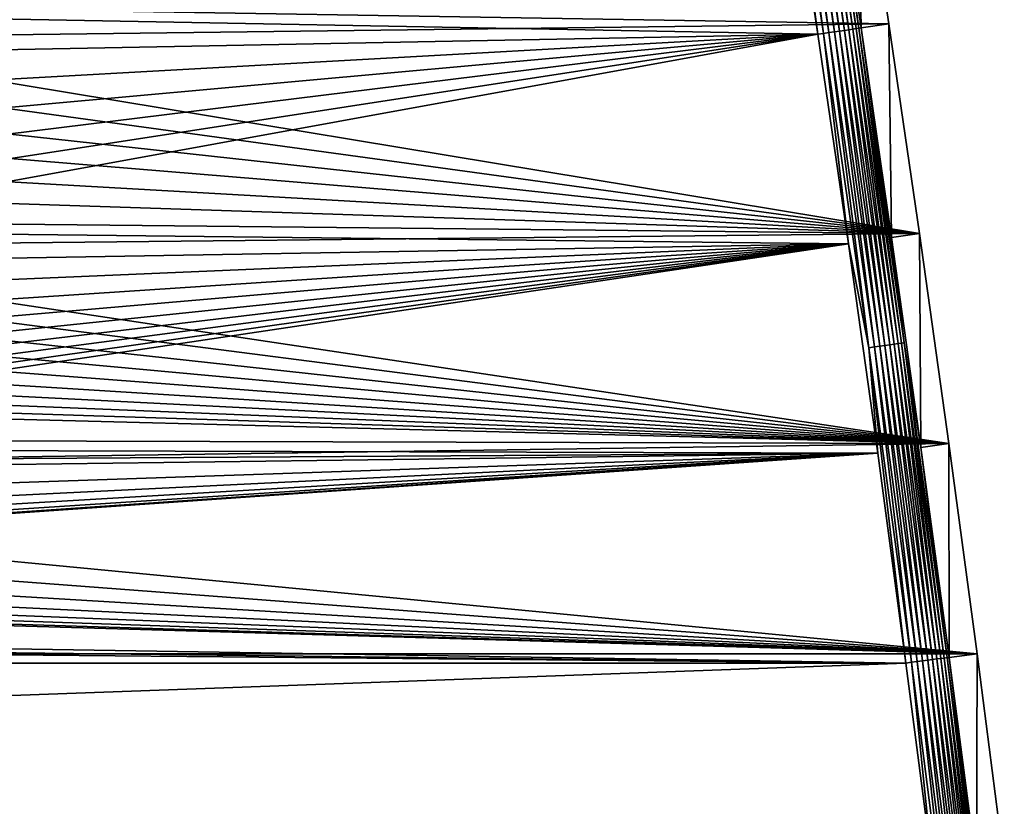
# Model space of a CAD drawing. Extents: x -320 to 320, y -695 to 695.
# Tile 163 of 169: x 195 to 291, y 479 to 556. Entities that reach past the tile are written whole.
import ezdxf

# ---------------------------------------------------------------- set-up
doc = ezdxf.new("R2010")
doc.units = 0
doc.header["$LTSCALE"] = 50.062222
for name, color, linetype in [('1', 7, 'CONTINUOUS'), ('15', 7, 'CONTINUOUS'), ('2', 7, 'CONTINUOUS'), ('57', 7, 'CONTINUOUS')]:
    doc.layers.add(name, color=color, linetype=linetype)

msp = doc.modelspace()

# ---------------------------------------------------------------- linework, layer by layer
at = {"layer": '1', "color": 7, "linetype": 'CONTINUOUS'}
for points in [[(276.302, 575.95), (279.391, 555.532), (167.971, 557.358), (276.302, 575.95)], [(167.971, 557.358), (279.391, 555.532), (167.377, 554.139), (167.971, 557.358)], [(279.391, 555.532), (282.369, 535.098), (167.377, 554.139), (279.391, 555.532)], [(167.377, 554.139), (282.369, 535.098), (166.559, 550.969), (167.377, 554.139)], [(166.559, 550.969), (282.369, 535.098), (165.523, 547.863), (166.559, 550.969)], [(165.523, 547.863), (282.369, 535.098), (164.273, 544.838), (165.523, 547.863)], [(164.273, 544.838), (282.369, 535.098), (162.815, 541.906), (164.273, 544.838)], [(162.815, 541.906), (282.369, 535.098), (161.157, 539.084), (162.815, 541.906)], [(161.157, 539.084), (282.369, 535.098), (159.307, 536.383), (161.157, 539.084)], [(159.307, 536.383), (282.369, 535.098), (157.273, 533.818), (159.307, 536.383)], [(282.369, 535.098), (285.235, 514.648), (157.273, 533.818), (282.369, 535.098)], [(157.273, 533.818), (285.235, 514.648), (155.065, 531.401), (157.273, 533.818)], [(155.065, 531.401), (285.235, 514.648), (152.695, 529.143), (155.065, 531.401)], [(152.695, 529.143), (285.235, 514.648), (150.173, 527.056), (152.695, 529.143)], [(150.173, 527.056), (285.235, 514.648), (147.512, 525.149), (150.173, 527.056)], [(147.512, 525.149), (285.235, 514.648), (144.725, 523.432), (147.512, 525.149)], [(144.725, 523.432), (285.235, 514.648), (141.824, 521.913), (144.725, 523.432)], [(141.824, 521.913), (285.235, 514.648), (138.826, 520.6), (141.824, 521.913)], [(138.826, 520.6), (285.235, 514.648), (135.743, 519.499), (138.826, 520.6)], [(135.743, 519.499), (285.235, 514.648), (132.591, 518.615), (135.743, 519.499)], [(132.591, 518.615), (285.235, 514.648), (117.239, 515.109), (132.591, 518.615)], [(117.239, 515.109), (285.235, 514.648), (101.794, 512.036), (117.239, 515.109)], [(285.235, 514.648), (287.989, 494.182), (101.794, 512.036), (285.235, 514.648)], [(101.794, 512.036), (287.989, 494.182), (86.27, 509.396), (101.794, 512.036)], [(86.27, 509.396), (287.989, 494.182), (70.677, 507.194), (86.27, 509.396)], [(70.677, 507.194), (287.989, 494.182), (55.029, 505.43), (70.677, 507.194)], [(55.029, 505.43), (287.989, 494.182), (39.337, 504.106), (55.029, 505.43)], [(39.337, 504.106), (287.989, 494.182), (23.615, 503.222), (39.337, 504.106)], [(287.989, 494.182), (-287.989, 494.182), (-7.874, 502.78), (287.989, 494.182)], [(7.874, 502.78), (287.989, 494.182), (-7.874, 502.78), (7.874, 502.78)], [(23.615, 503.222), (287.989, 494.182), (7.874, 502.78), (23.615, 503.222)], [(-290.631, 473.702), (-287.989, 494.182), (290.631, 473.702), (-290.631, 473.702)], [(290.631, 473.702), (-287.989, 494.182), (287.989, 494.182), (290.631, 473.702)]]:
    msp.add_3dface(points, dxfattribs=at)
at = {"layer": '15', "color": 7, "linetype": 'CONTINUOUS'}
for points in [[(276.678, 555.129, 7.965), (276.302, 575.95), (273.592, 575.532, 7.965), (276.678, 555.129, 7.965)], [(279.391, 555.532), (276.302, 575.95), (276.678, 555.129, 7.965), (279.391, 555.532)], [(279.654, 534.71, 7.965), (279.391, 555.532), (276.678, 555.129, 7.965), (279.654, 534.71, 7.965)], [(282.369, 535.098), (279.391, 555.532), (279.654, 534.71, 7.965), (282.369, 535.098)], [(282.518, 514.275, 7.965), (282.369, 535.098), (279.654, 534.71, 7.965), (282.518, 514.275, 7.965)], [(285.235, 514.648), (282.369, 535.098), (282.518, 514.275, 7.965), (285.235, 514.648)], [(285.27, 493.824, 7.965), (285.235, 514.648), (282.518, 514.275, 7.965), (285.27, 493.824, 7.965)], [(287.989, 494.182), (285.235, 514.648), (285.27, 493.824, 7.965), (287.989, 494.182)], [(287.91, 473.359, 7.965), (287.989, 494.182), (285.27, 493.824, 7.965), (287.91, 473.359, 7.965)], [(290.631, 473.702), (287.989, 494.182), (287.91, 473.359, 7.965), (290.631, 473.702)]]:
    msp.add_3dface(points, dxfattribs=at)
at = {"layer": '2', "color": 7, "linetype": 'CONTINUOUS'}
for points in [[(269.386, 574.884, 11), (174.892, 556.327, 11), (272.47, 554.504, 11), (269.386, 574.884, 11)], [(174.892, 556.327, 11), (174.209, 552.628, 11), (272.47, 554.504, 11), (174.892, 556.327, 11)], [(168.969, 538.575, 11), (167.064, 535.332, 11), (272.47, 554.504, 11), (168.969, 538.575, 11)], [(272.47, 554.504, 11), (167.064, 535.332, 11), (275.442, 534.108, 11), (272.47, 554.504, 11)], [(170.643, 541.943, 11), (168.969, 538.575, 11), (272.47, 554.504, 11), (170.643, 541.943, 11)], [(172.079, 545.419, 11), (170.643, 541.943, 11), (272.47, 554.504, 11), (172.079, 545.419, 11)], [(173.27, 548.986, 11), (172.079, 545.419, 11), (272.47, 554.504, 11), (173.27, 548.986, 11)], [(174.209, 552.628, 11), (173.27, 548.986, 11), (272.47, 554.504, 11), (174.209, 552.628, 11)], [(167.064, 535.332, 11), (164.938, 532.229, 11), (275.442, 534.108, 11), (167.064, 535.332, 11)], [(144.853, 515.605, 11), (141.407, 514.097, 11), (275.442, 534.108, 11), (144.853, 515.605, 11)], [(275.442, 534.108, 11), (141.407, 514.097, 11), (278.302, 513.696, 11), (275.442, 534.108, 11)], [(148.184, 517.35, 11), (144.853, 515.605, 11), (275.442, 534.108, 11), (148.184, 517.35, 11)], [(151.387, 519.322, 11), (148.184, 517.35, 11), (275.442, 534.108, 11), (151.387, 519.322, 11)], [(154.444, 521.513, 11), (151.387, 519.322, 11), (275.442, 534.108, 11), (154.444, 521.513, 11)], [(157.341, 523.911, 11), (154.444, 521.513, 11), (275.442, 534.108, 11), (157.341, 523.911, 11)], [(160.065, 526.505, 11), (157.341, 523.911, 11), (275.442, 534.108, 11), (160.065, 526.505, 11)], [(162.601, 529.282, 11), (160.065, 526.505, 11), (275.442, 534.108, 11), (162.601, 529.282, 11)], [(164.938, 532.229, 11), (162.601, 529.282, 11), (275.442, 534.108, 11), (164.938, 532.229, 11)], [(141.407, 514.097, 11), (137.865, 512.832, 11), (278.302, 513.696, 11), (141.407, 514.097, 11)], [(55.715, 498.466, 11), (39.828, 497.125, 11), (278.302, 513.696, 11), (55.715, 498.466, 11)], [(278.302, 513.696, 11), (39.828, 497.125, 11), (281.051, 493.268, 11), (278.302, 513.696, 11)], [(71.558, 500.252, 11), (55.715, 498.466, 11), (278.302, 513.696, 11), (71.558, 500.252, 11)], [(87.345, 502.482, 11), (71.558, 500.252, 11), (278.302, 513.696, 11), (87.345, 502.482, 11)], [(103.064, 505.154, 11), (87.345, 502.482, 11), (278.302, 513.696, 11), (103.064, 505.154, 11)], [(118.701, 508.266, 11), (103.064, 505.154, 11), (278.302, 513.696, 11), (118.701, 508.266, 11)], [(134.244, 511.816, 11), (118.701, 508.266, 11), (278.302, 513.696, 11), (134.244, 511.816, 11)], [(137.865, 512.832, 11), (134.244, 511.816, 11), (278.302, 513.696, 11), (137.865, 512.832, 11)], [(39.828, 497.125, 11), (23.909, 496.231, 11), (281.051, 493.268, 11), (39.828, 497.125, 11)], [(281.051, 493.268, 11), (7.972, 495.784, 11), (-281.051, 493.268, 11), (281.051, 493.268, 11)], [(23.909, 496.231, 11), (7.972, 495.784, 11), (281.051, 493.268, 11), (23.909, 496.231, 11)], [(283.689, 472.826, 11), (281.051, 493.268, 11), (-283.689, 472.826, 11), (283.689, 472.826, 11)], [(-283.689, 472.826, 11), (281.051, 493.268, 11), (-281.051, 493.268, 11), (-283.689, 472.826, 11)]]:
    msp.add_3dface(points, dxfattribs=at)
at = {"layer": '57', "color": 7, "linetype": 'CONTINUOUS'}
for points in [[(268.348, 585.153, 10.966), (273.016, 554.585, 10.966), (268.89, 585.238, 10.863), (268.348, 585.153, 10.966)], [(269.386, 574.884, 11), (272.47, 554.504, 11), (268.348, 585.153, 10.966), (269.386, 574.884, 11)], [(268.348, 585.153, 10.966), (272.47, 554.504, 11), (273.016, 554.585, 10.966), (268.348, 585.153, 10.966)], [(268.89, 585.238, 10.863), (273.558, 554.666, 10.863), (269.415, 585.32, 10.694), (268.89, 585.238, 10.863)], [(268.89, 585.238, 10.863), (273.016, 554.585, 10.966), (273.558, 554.666, 10.863), (268.89, 585.238, 10.863)], [(269.415, 585.32, 10.694), (274.084, 554.744, 10.694), (269.915, 585.399, 10.46), (269.415, 585.32, 10.694)], [(269.415, 585.32, 10.694), (273.558, 554.666, 10.863), (274.084, 554.744, 10.694), (269.415, 585.32, 10.694)], [(269.915, 585.399, 10.46), (274.584, 554.818, 10.46), (270.383, 585.472, 10.165), (269.915, 585.399, 10.46)], [(269.915, 585.399, 10.46), (274.084, 554.744, 10.694), (274.584, 554.818, 10.46), (269.915, 585.399, 10.46)], [(270.383, 585.472, 10.165), (275.053, 554.888, 10.165), (270.811, 585.54, 9.814), (270.383, 585.472, 10.165)], [(270.383, 585.472, 10.165), (274.584, 554.818, 10.46), (275.053, 554.888, 10.165), (270.383, 585.472, 10.165)], [(270.811, 585.54, 9.814), (275.482, 554.952, 9.814), (271.193, 585.599, 9.411), (270.811, 585.54, 9.814)], [(270.811, 585.54, 9.814), (275.053, 554.888, 10.165), (275.482, 554.952, 9.814), (270.811, 585.54, 9.814)], [(271.193, 585.599, 9.411), (275.864, 555.008, 9.411), (271.523, 585.651, 8.965), (271.193, 585.599, 9.411)], [(271.193, 585.599, 9.411), (275.482, 554.952, 9.814), (275.864, 555.008, 9.411), (271.193, 585.599, 9.411)], [(271.523, 585.651, 8.965), (276.194, 555.057, 8.965), (271.795, 585.694, 8.48), (271.523, 585.651, 8.965)], [(271.523, 585.651, 8.965), (275.864, 555.008, 9.411), (276.194, 555.057, 8.965), (271.523, 585.651, 8.965)], [(273.592, 575.532, 7.965), (271.795, 585.694, 8.48), (276.467, 555.098, 8.48), (273.592, 575.532, 7.965)], [(271.795, 585.694, 8.48), (276.194, 555.057, 8.965), (276.467, 555.098, 8.48), (271.795, 585.694, 8.48)], [(276.678, 555.129, 7.965), (273.592, 575.532, 7.965), (276.467, 555.098, 8.48), (276.678, 555.129, 7.965)], [(272.47, 554.504, 11), (275.442, 534.108, 11), (273.016, 554.585, 10.966), (272.47, 554.504, 11)], [(273.016, 554.585, 10.966), (277.432, 523.98, 10.966), (273.558, 554.666, 10.863), (273.016, 554.585, 10.966)], [(273.016, 554.585, 10.966), (275.442, 534.108, 11), (277.432, 523.98, 10.966), (273.016, 554.585, 10.966)], [(273.558, 554.666, 10.863), (277.975, 524.056, 10.863), (274.084, 554.744, 10.694), (273.558, 554.666, 10.863)], [(273.558, 554.666, 10.863), (277.432, 523.98, 10.966), (277.975, 524.056, 10.863), (273.558, 554.666, 10.863)], [(274.084, 554.744, 10.694), (278.502, 524.13, 10.694), (274.584, 554.818, 10.46), (274.084, 554.744, 10.694)], [(274.084, 554.744, 10.694), (277.975, 524.056, 10.863), (278.502, 524.13, 10.694), (274.084, 554.744, 10.694)], [(274.584, 554.818, 10.46), (279.003, 524.2, 10.46), (275.053, 554.888, 10.165), (274.584, 554.818, 10.46)], [(274.584, 554.818, 10.46), (278.502, 524.13, 10.694), (279.003, 524.2, 10.46), (274.584, 554.818, 10.46)], [(275.053, 554.888, 10.165), (279.472, 524.266, 10.165), (275.482, 554.952, 9.814), (275.053, 554.888, 10.165)], [(275.053, 554.888, 10.165), (279.003, 524.2, 10.46), (279.472, 524.266, 10.165), (275.053, 554.888, 10.165)], [(275.482, 554.952, 9.814), (279.901, 524.326, 9.814), (275.864, 555.008, 9.411), (275.482, 554.952, 9.814)], [(275.482, 554.952, 9.814), (279.472, 524.266, 10.165), (279.901, 524.326, 9.814), (275.482, 554.952, 9.814)], [(275.864, 555.008, 9.411), (280.284, 524.38, 9.411), (276.194, 555.057, 8.965), (275.864, 555.008, 9.411)], [(275.864, 555.008, 9.411), (279.901, 524.326, 9.814), (280.284, 524.38, 9.411), (275.864, 555.008, 9.411)], [(276.194, 555.057, 8.965), (280.615, 524.426, 8.965), (276.467, 555.098, 8.48), (276.194, 555.057, 8.965)], [(276.194, 555.057, 8.965), (280.284, 524.38, 9.411), (280.615, 524.426, 8.965), (276.194, 555.057, 8.965)], [(276.678, 555.129, 7.965), (276.467, 555.098, 8.48), (280.888, 524.465, 8.48), (276.678, 555.129, 7.965)], [(276.467, 555.098, 8.48), (280.615, 524.426, 8.965), (280.888, 524.465, 8.48), (276.467, 555.098, 8.48)], [(279.654, 534.71, 7.965), (276.678, 555.129, 7.965), (280.888, 524.465, 8.48), (279.654, 534.71, 7.965)], [(282.518, 514.275, 7.965), (279.654, 534.71, 7.965), (280.888, 524.465, 8.48), (282.518, 514.275, 7.965)], [(275.442, 534.108, 11), (278.302, 513.696, 11), (277.432, 523.98, 10.966), (275.442, 534.108, 11)], [(277.432, 523.98, 10.966), (281.599, 493.34, 10.966), (277.975, 524.056, 10.863), (277.432, 523.98, 10.966)], [(278.302, 513.696, 11), (281.051, 493.268, 11), (277.432, 523.98, 10.966), (278.302, 513.696, 11)], [(277.432, 523.98, 10.966), (281.051, 493.268, 11), (281.599, 493.34, 10.966), (277.432, 523.98, 10.966)], [(277.975, 524.056, 10.863), (282.142, 493.412, 10.863), (278.502, 524.13, 10.694), (277.975, 524.056, 10.863)], [(277.975, 524.056, 10.863), (281.599, 493.34, 10.966), (282.142, 493.412, 10.863), (277.975, 524.056, 10.863)], [(278.502, 524.13, 10.694), (282.669, 493.481, 10.694), (279.003, 524.2, 10.46), (278.502, 524.13, 10.694)], [(278.502, 524.13, 10.694), (282.142, 493.412, 10.863), (282.669, 493.481, 10.694), (278.502, 524.13, 10.694)], [(279.003, 524.2, 10.46), (283.171, 493.547, 10.46), (279.472, 524.266, 10.165), (279.003, 524.2, 10.46)], [(279.003, 524.2, 10.46), (282.669, 493.481, 10.694), (283.171, 493.547, 10.46), (279.003, 524.2, 10.46)], [(279.472, 524.266, 10.165), (283.64, 493.609, 10.165), (279.901, 524.326, 9.814), (279.472, 524.266, 10.165)], [(279.472, 524.266, 10.165), (283.171, 493.547, 10.46), (283.64, 493.609, 10.165), (279.472, 524.266, 10.165)], [(279.901, 524.326, 9.814), (284.07, 493.666, 9.814), (280.284, 524.38, 9.411), (279.901, 524.326, 9.814)], [(279.901, 524.326, 9.814), (283.64, 493.609, 10.165), (284.07, 493.666, 9.814), (279.901, 524.326, 9.814)], [(280.284, 524.38, 9.411), (284.453, 493.716, 9.411), (280.615, 524.426, 8.965), (280.284, 524.38, 9.411)], [(280.284, 524.38, 9.411), (284.07, 493.666, 9.814), (284.453, 493.716, 9.411), (280.284, 524.38, 9.411)], [(280.615, 524.426, 8.965), (284.784, 493.76, 8.965), (280.888, 524.465, 8.48), (280.615, 524.426, 8.965)], [(280.615, 524.426, 8.965), (284.453, 493.716, 9.411), (284.784, 493.76, 8.965), (280.615, 524.426, 8.965)], [(282.518, 514.275, 7.965), (280.888, 524.465, 8.48), (285.058, 493.796, 8.48), (282.518, 514.275, 7.965)], [(280.888, 524.465, 8.48), (284.784, 493.76, 8.965), (285.058, 493.796, 8.48), (280.888, 524.465, 8.48)], [(285.27, 493.824, 7.965), (282.518, 514.275, 7.965), (285.058, 493.796, 8.48), (285.27, 493.824, 7.965)], [(281.051, 493.268, 11), (283.689, 472.826, 11), (281.599, 493.34, 10.966), (281.051, 493.268, 11)], [(281.599, 493.34, 10.966), (285.514, 462.667, 10.966), (282.142, 493.412, 10.863), (281.599, 493.34, 10.966)], [(281.599, 493.34, 10.966), (283.689, 472.826, 11), (285.514, 462.667, 10.966), (281.599, 493.34, 10.966)], [(282.142, 493.412, 10.863), (286.058, 462.734, 10.863), (282.669, 493.481, 10.694), (282.142, 493.412, 10.863)], [(282.142, 493.412, 10.863), (285.514, 462.667, 10.966), (286.058, 462.734, 10.863), (282.142, 493.412, 10.863)], [(282.669, 493.481, 10.694), (286.585, 462.799, 10.694), (283.171, 493.547, 10.46), (282.669, 493.481, 10.694)], [(282.669, 493.481, 10.694), (286.058, 462.734, 10.863), (286.585, 462.799, 10.694), (282.669, 493.481, 10.694)], [(283.171, 493.547, 10.46), (287.088, 462.861, 10.46), (283.64, 493.609, 10.165), (283.171, 493.547, 10.46)], [(283.171, 493.547, 10.46), (286.585, 462.799, 10.694), (287.088, 462.861, 10.46), (283.171, 493.547, 10.46)], [(283.64, 493.609, 10.165), (287.558, 462.919, 10.165), (284.07, 493.666, 9.814), (283.64, 493.609, 10.165)], [(283.64, 493.609, 10.165), (287.088, 462.861, 10.46), (287.558, 462.919, 10.165), (283.64, 493.609, 10.165)], [(284.07, 493.666, 9.814), (287.988, 462.972, 9.814), (284.453, 493.716, 9.411), (284.07, 493.666, 9.814)], [(284.07, 493.666, 9.814), (287.558, 462.919, 10.165), (287.988, 462.972, 9.814), (284.07, 493.666, 9.814)], [(284.453, 493.716, 9.411), (288.371, 463.02, 9.411), (284.784, 493.76, 8.965), (284.453, 493.716, 9.411)], [(284.453, 493.716, 9.411), (287.988, 462.972, 9.814), (288.371, 463.02, 9.411), (284.453, 493.716, 9.411)], [(284.784, 493.76, 8.965), (288.703, 463.061, 8.965), (285.058, 493.796, 8.48), (284.784, 493.76, 8.965)], [(284.784, 493.76, 8.965), (288.371, 463.02, 9.411), (288.703, 463.061, 8.965), (284.784, 493.76, 8.965)], [(285.27, 493.824, 7.965), (285.058, 493.796, 8.48), (288.977, 463.094, 8.48), (285.27, 493.824, 7.965)], [(285.058, 493.796, 8.48), (288.703, 463.061, 8.965), (288.977, 463.094, 8.48), (285.058, 493.796, 8.48)], [(287.91, 473.359, 7.965), (285.27, 493.824, 7.965), (288.977, 463.094, 8.48), (287.91, 473.359, 7.965)]]:
    msp.add_3dface(points, dxfattribs=at)

doc.saveas('drawing.dxf')
